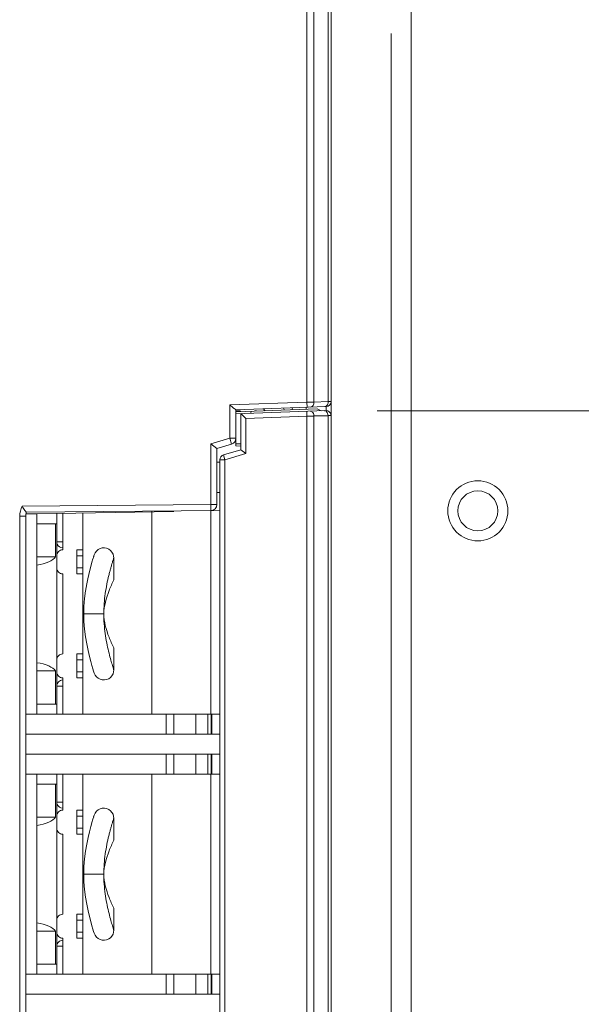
# Model space of a CAD drawing. Header units: millimetres. Extents: x -594 to 595, y -419 to 422.
# Tile 82 of 124: x -39 to -11, y 211 to 260. Entities that reach past the tile are written whole.
import ezdxf
from ezdxf.lldxf.tags import DXFTag

# ---------------------------------------------------------------- set-up
doc = ezdxf.new("R2010")
doc.units = ezdxf.units.MM
doc.header["$MEASUREMENT"] = 0
doc.layers.add('layer 1', color=7, linetype='Continuous')
tags = doc.linetypes.add('New Line158', pattern=[1, 0.5, -0.5]).pattern_tags.tags
tags[6:7] = [DXFTag(74, 4), DXFTag(75, 0), DXFTag(340, '0'), DXFTag(46, 1.0), DXFTag(50, 0.0), DXFTag(44, 0.0), DXFTag(45, 0.0)]
tags[4:5] = [DXFTag(74, 4), DXFTag(75, 0), DXFTag(340, '0'), DXFTag(46, 1.0), DXFTag(50, 0.0), DXFTag(44, 0.0), DXFTag(45, 0.0)]
tags = doc.linetypes.add('New Line163', pattern=[1, 0.5, -0.5]).pattern_tags.tags
tags[6:7] = [DXFTag(74, 4), DXFTag(75, 0), DXFTag(340, '0'), DXFTag(46, 1.0), DXFTag(50, 0.0), DXFTag(44, 0.0), DXFTag(45, 0.0)]
tags[4:5] = [DXFTag(74, 4), DXFTag(75, 0), DXFTag(340, '0'), DXFTag(46, 1.0), DXFTag(50, 0.0), DXFTag(44, 0.0), DXFTag(45, 0.0)]
tags = doc.linetypes.add('New Line175', pattern=[1.5, 1, -0.5]).pattern_tags.tags
tags[6:7] = [DXFTag(74, 4), DXFTag(75, 0), DXFTag(340, '0'), DXFTag(46, 1.0), DXFTag(50, 0.0), DXFTag(44, 0.0), DXFTag(45, 0.0)]
tags[4:5] = [DXFTag(74, 4), DXFTag(75, 0), DXFTag(340, '0'), DXFTag(46, 1.0), DXFTag(50, 0.0), DXFTag(44, 0.0), DXFTag(45, 0.0)]
tags = doc.linetypes.add('New Line63', pattern=[1, 0.5, -0.5]).pattern_tags.tags
tags[6:7] = [DXFTag(74, 4), DXFTag(75, 0), DXFTag(340, '0'), DXFTag(46, 1.0), DXFTag(50, 0.0), DXFTag(44, 0.0), DXFTag(45, 0.0)]
tags[4:5] = [DXFTag(74, 4), DXFTag(75, 0), DXFTag(340, '0'), DXFTag(46, 1.0), DXFTag(50, 0.0), DXFTag(44, 0.0), DXFTag(45, 0.0)]

msp = doc.modelspace()

# ---------------------------------------------------------------- linework, layer by layer
at = {"layer": 'layer 1', "lineweight": 9}
for points in [[(-23.8165, 49.7106), (-23.8165, 49.7106), (-23.8165, 297.2172), (-23.8165, 297.2172)], [(-25.0236, 241.0804), (-25.0236, 241.0804), (-25.0236, 297.0271), (-25.0236, 297.0271)], [(-24.6701, 297.0271), (-24.6701, 297.0271), (-24.6701, 241.0865), (-24.6701, 241.0865)], [(-23.963, 241.1112), (-23.963, 241.1112), (-23.963, 297.0024), (-23.963, 297.0024)], [(-25.0236, 241.0804), (-25.0236, 241.0804), (-28.8665, 240.9462), (-28.8665, 240.9462)], [(-24.8941, 241.0826), (-24.8941, 241.0826), (-25.0236, 241.0804), (-25.0236, 241.0804)], [(-25.0149, 240.8305), (-25.0149, 240.8305), (-25.0236, 241.0804), (-25.0236, 241.0804)], [(-24.6701, 241.0865), (-24.6701, 241.0865), (-24.8941, 241.0826), (-24.8941, 241.0826)], [(-23.963, 241.1112), (-23.963, 241.1112), (-24.6701, 241.0865), (-24.6701, 241.0865)], [(-24.0578, 240.8639), (-23.9232, 240.8686), (-23.8165, 240.9791), (-23.8165, 241.1138)], [(-23.9854, 240.9852), (-23.97, 241.025), (-23.9622, 241.0686), (-23.963, 241.1112)], [(-23.8165, 241.1138), (-23.8165, 241.1138), (-23.963, 241.1112), (-23.963, 241.1112)], [(-28.8665, 239.2805), (-28.8665, 239.2805), (-28.8665, 240.9462), (-28.8665, 240.9462)], [(-28.5707, 240.7063), (-28.5707, 240.7063), (-24.0578, 240.8639), (-24.0578, 240.8639)], [(-28.5665, 238.8984), (-28.5665, 238.8984), (-28.5665, 240.7065), (-28.5665, 240.7065)], [(-28.5665, 240.5064), (-28.5665, 240.5064), (-24.0752, 240.6632), (-24.0752, 240.6632)], [(-28.5665, 240.6565), (-28.5665, 240.6565), (-28.3663, 240.6565), (-28.3663, 240.6565)], [(-28.563, 240.6066), (-28.563, 240.6066), (-24.5169, 240.7478), (-24.5169, 240.7478)], [(-28.3663, 240.6565), (-28.3663, 240.6565), (-28.3412, 240.6143), (-28.3412, 240.6143)], [(-28.3165, 240.5151), (-28.3165, 240.5151), (-28.3165, 238.7065), (-28.3165, 238.7065)], [(-28.0665, 240.2737), (-28.0665, 240.2737), (-28.3165, 240.5151), (-28.3165, 240.5151)], [(-27.8165, 240.5326), (-27.8165, 240.5326), (-27.8004, 240.6332), (-27.8004, 240.6332)], [(-27.5421, 240.6565), (-27.5421, 240.6565), (-27.6306, 240.6565), (-27.6306, 240.6565)], [(-27.1897, 240.7546), (-27.1897, 240.7546), (-27.108, 240.6574), (-27.108, 240.6574)], [(-26.1467, 240.6909), (-26.1467, 240.6909), (-26.1924, 240.7894), (-26.1924, 240.7894)], [(-25.7365, 240.8053), (-25.7365, 240.8053), (-25.7837, 240.7036), (-25.7837, 240.7036)], [(-25.0542, 240.7291), (-25.0542, 240.7291), (-25.0542, 240.8291), (-25.0542, 240.8291)], [(-25.0323, 240.6298), (-25.0323, 240.6298), (-25.0236, 240.3799), (-25.0236, 240.3799)], [(-24.3168, 240.6548), (-24.3168, 240.6548), (-24.5165, 240.7479), (-24.5165, 240.7479)], [(-24.0578, 240.6632), (-24.0578, 240.6632), (-24.0578, 240.8641), (-24.0578, 240.8641)], [(-23.9906, 240.5387), (-23.9734, 240.4986), (-23.9637, 240.4544), (-23.963, 240.4108)], [(-25.0236, 240.3799), (-25.0236, 240.3799), (-28.0665, 240.2737), (-28.0665, 240.2737)], [(-28.0665, 238.5198), (-28.0665, 238.5198), (-28.0665, 240.2737), (-28.0665, 240.2737)], [(-24.6701, 240.3861), (-24.6701, 240.3861), (-25.0236, 240.3799), (-25.0236, 240.3799)], [(-25.0236, 240.3799), (-25.0236, 240.3799), (-25.0236, 64.633), (-25.0236, 64.633)], [(-24.6701, 64.6144), (-24.6701, 64.6144), (-24.6701, 240.3985), (-24.6701, 240.3985)], [(-24.6701, 240.3985), (-24.6701, 240.3985), (-23.963, 240.3985), (-23.963, 240.3985)], [(-23.8165, 240.4134), (-23.8165, 240.4134), (-23.963, 240.4108), (-23.963, 240.4108)], [(-23.963, 240.3985), (-23.963, 240.3985), (-23.963, 64.6144), (-23.963, 64.6144)], [(-28.8665, 239.2805), (-28.8665, 239.2805), (-29.8165, 238.9991), (-29.8165, 238.9991)], [(-28.8665, 239.2805), (-28.8665, 239.2805), (-28.5665, 239.2805), (-28.5665, 239.2805)], [(-28.7813, 238.9929), (-28.7813, 238.9929), (-28.8665, 239.2805), (-28.8665, 239.2805)], [(-28.7813, 238.9929), (-28.6539, 239.0306), (-28.5665, 239.1476), (-28.5665, 239.2805)], [(-29.8165, 235.9669), (-29.8165, 235.9669), (-29.8165, 238.9991), (-29.8165, 238.9991)], [(-29.5165, 238.7751), (-29.5165, 238.7751), (-29.8165, 238.9991), (-29.8165, 238.9991)], [(-28.7813, 238.9929), (-28.7813, 238.9929), (-29.5165, 238.7751), (-29.5165, 238.7751)], [(-29.5165, 238.7751), (-29.5165, 238.7751), (-29.5165, 235.9669), (-29.5165, 235.9669)], [(-28.3165, 238.7065), (-28.3165, 238.7065), (-29.1875, 238.4485), (-29.1875, 238.4485)], [(-28.3165, 239.0065), (-28.3165, 239.0065), (-28.5665, 239.0065), (-28.5665, 239.0065)], [(-28.3132, 238.894), (-28.3132, 238.894), (-28.5665, 238.8984), (-28.5665, 238.8984)], [(-28.3165, 238.7065), (-28.3165, 238.7065), (-28.0665, 238.5198), (-28.0665, 238.5198)], [(-29.5165, 238.0942), (-29.5165, 238.0942), (-29.3675, 238.0929), (-29.3675, 238.0929)], [(-29.1875, 238.4485), (-29.2937, 238.417), (-29.3665, 238.3195), (-29.3665, 238.2088)], [(-29.3665, 238.2088), (-29.3665, 238.2088), (-29.3665, 66.8042), (-29.3665, 66.8042)], [(-29.3665, 238.2088), (-29.3665, 238.2088), (-29.1165, 238.2088), (-29.1165, 238.2088)], [(-29.1165, 238.2088), (-29.1165, 238.2088), (-29.1875, 238.4485), (-29.1875, 238.4485)], [(-28.0665, 238.5198), (-28.0665, 238.5198), (-29.1165, 238.2088), (-29.1165, 238.2088)], [(-29.1165, 66.8042), (-29.1165, 66.8042), (-29.1165, 238.2088), (-29.1165, 238.2088)], [(-29.3665, 236.5684), (-29.3665, 236.5684), (-29.5165, 236.5671), (-29.5165, 236.5671)], [(-39.2406, 235.8847), (-39.3233, 235.7315), (-39.3665, 235.5602), (-39.3665, 235.3862)], [(-29.8165, 235.9669), (-29.8165, 235.9669), (-39.2406, 235.8847), (-39.2406, 235.8847)], [(-39.0393, 235.5864), (-39.0393, 235.5864), (-29.3665, 235.6708), (-29.3665, 235.6708)], [(-38.5165, 235.5065), (-38.5165, 235.5065), (-31.6665, 235.6261), (-31.6665, 235.6261)], [(-32.7665, 225.5065), (-32.7665, 225.5065), (-32.7665, 235.6201), (-32.7665, 235.6201)], [(-29.8139, 235.6669), (-29.8139, 235.6669), (-29.8165, 235.9669), (-29.8165, 235.9669)], [(-29.8165, 235.9669), (-29.8165, 235.9669), (-29.5165, 235.9669), (-29.5165, 235.9669)], [(-29.8165, 225.5065), (-29.8165, 225.5065), (-29.8165, 235.6669), (-29.8165, 235.6669)], [(-29.8139, 235.6669), (-29.6492, 235.6684), (-29.5165, 235.8023), (-29.5165, 235.9669)], [(-39.3665, 186.8367), (-39.3665, 186.8367), (-39.3665, 235.3862), (-39.3665, 235.3862)], [(-39.0665, 235.3862), (-39.0665, 235.3862), (-39.3665, 235.3862), (-39.3665, 235.3862)], [(-39.0393, 235.5864), (-39.0574, 235.5212), (-39.0665, 235.4539), (-39.0665, 235.3862)], [(-38.5165, 235.5065), (-38.5165, 235.5065), (-39.0665, 235.5065), (-39.0665, 235.5065)], [(-39.0665, 235.3862), (-39.0665, 235.3862), (-39.0665, 187.1315), (-39.0665, 187.1315)], [(-38.5165, 225.5065), (-38.5165, 225.5065), (-38.5165, 235.5065), (-38.5165, 235.5065)], [(-37.5165, 225.5065), (-37.5165, 225.5065), (-37.5165, 235.5239), (-37.5165, 235.5239)], [(-37.2165, 233.7065), (-37.2165, 233.7065), (-37.2165, 235.5292), (-37.2165, 235.5292)], [(-36.2165, 225.5065), (-36.2165, 225.5065), (-36.2165, 235.5466), (-36.2165, 235.5466)], [(-37.5165, 235.0065), (-37.5165, 235.0065), (-38.5165, 235.0065), (-38.5165, 235.0065)], [(-37.5708, 233.3565), (-37.5708, 233.3565), (-37.5708, 235.0065), (-37.5708, 235.0065)], [(-37.5165, 234.1065), (-37.5165, 234.1065), (-37.2165, 234.1065), (-37.2165, 234.1065)], [(-37.4937, 233.9917), (-37.4472, 233.8796), (-37.3379, 233.8065), (-37.2165, 233.8065)], [(-36.5165, 232.5065), (-36.5165, 232.5065), (-36.5165, 233.7065), (-36.5165, 233.7065)], [(-36.5165, 233.7065), (-36.5165, 233.7065), (-36.2165, 233.7065), (-36.2165, 233.7065)], [(-37.5708, 233.3565), (-37.5708, 233.3565), (-38.5165, 233.3565), (-38.5165, 233.3565)], [(-38.5165, 232.9416), (-38.0546, 233.0084), (-37.7015, 233.1633), (-37.5708, 233.3565)], [(-36.2165, 233.4065), (-36.2165, 233.4065), (-36.5165, 233.4065), (-36.5165, 233.4065)], [(-35.708, 233.2512), (-35.708, 233.2512), (-35.7579, 233.085), (-35.7579, 233.085)], [(-35.6718, 233.3676), (-35.6718, 233.3676), (-35.7089, 233.2482), (-35.7089, 233.2482)], [(-35.6422, 233.4603), (-35.6422, 233.4603), (-35.6726, 233.3651), (-35.6726, 233.3651)], [(-34.6665, 232.2065), (-34.6665, 232.2065), (-34.6665, 233.3066), (-34.6665, 233.3066)], [(-36.5165, 232.8065), (-36.5165, 232.8065), (-36.2165, 232.8065), (-36.2165, 232.8065)], [(-35.816, 232.881), (-35.816, 232.881), (-35.8838, 232.6251), (-35.8838, 232.6251)], [(-35.7568, 233.0886), (-35.7568, 233.0886), (-35.8172, 232.8768), (-35.8172, 232.8768)], [(-37.2165, 228.5065), (-37.2165, 228.5065), (-37.2165, 232.5065), (-37.2165, 232.5065)], [(-36.5165, 232.5065), (-36.5165, 232.5065), (-36.2165, 232.5065), (-36.2165, 232.5065)], [(-35.9526, 232.3364), (-35.9526, 232.3364), (-36.0211, 232.0048), (-36.0211, 232.0048)], [(-35.8827, 232.6293), (-35.8827, 232.6293), (-35.9536, 232.3323), (-35.9536, 232.3323)], [(-34.6665, 232.2065), (-34.6665, 232.2065), (-34.6685, 232.2023), (-34.6685, 232.2023)], [(-34.6665, 232.2065), (-34.6665, 232.2065), (-34.6683, 232.2028), (-34.6683, 232.2028)], [(-36.0204, 232.0085), (-36.0204, 232.0085), (-36.0809, 231.6494), (-36.0809, 231.6494)], [(-36.1273, 231.2762), (-36.1273, 231.2762), (-36.1569, 230.8854), (-36.1569, 230.8854)], [(-36.0804, 231.6526), (-36.0804, 231.6526), (-36.1275, 231.2736), (-36.1275, 231.2736)], [(-36.1569, 230.8854), (-36.1569, 230.8854), (-36.1665, 230.5065), (-36.1665, 230.5065)], [(-36.157, 230.8846), (-36.1632, 230.7604), (-36.1664, 230.636), (-36.1665, 230.5115)], [(-36.1569, 230.8872), (-36.1569, 230.8872), (-36.1569, 230.8863), (-36.1569, 230.8863)], [(-36.1665, 230.5065), (-36.1665, 230.5065), (-35.1665, 230.5065), (-35.1665, 230.5065)], [(-36.1665, 230.5065), (-36.1665, 230.3794), (-36.1633, 230.2524), (-36.1568, 230.1255)], [(-35.1665, 230.5065), (-35.1665, 230.4675), (-35.1662, 230.4284), (-35.1655, 230.3894)], [(-34.6685, 228.8107), (-34.6685, 228.8107), (-34.6665, 228.8065), (-34.6665, 228.8065)], [(-34.6665, 227.7064), (-34.6665, 227.7064), (-34.6665, 228.8065), (-34.6665, 228.8065)], [(-36.5165, 227.3065), (-36.5165, 227.3065), (-36.5165, 228.5065), (-36.5165, 228.5065)], [(-36.5165, 228.5065), (-36.5165, 228.5065), (-36.2165, 228.5065), (-36.2165, 228.5065)], [(-37.5708, 227.6565), (-37.7015, 227.8497), (-38.0546, 228.0046), (-38.5165, 228.0714)], [(-36.2165, 228.2065), (-36.2165, 228.2065), (-36.5165, 228.2065), (-36.5165, 228.2065)], [(-37.5708, 227.6565), (-37.5708, 227.6565), (-38.5165, 227.6565), (-38.5165, 227.6565)], [(-37.5708, 226.0065), (-37.5708, 226.0065), (-37.5708, 227.6565), (-37.5708, 227.6565)], [(-37.2165, 225.5065), (-37.2165, 225.5065), (-37.2165, 227.3065), (-37.2165, 227.3065)], [(-36.5165, 227.6065), (-36.5165, 227.6065), (-36.2165, 227.6065), (-36.2165, 227.6065)], [(-36.5165, 227.3065), (-36.5165, 227.3065), (-36.2165, 227.3065), (-36.2165, 227.3065)], [(-37.2165, 226.9065), (-37.2165, 226.9065), (-37.5165, 226.9065), (-37.5165, 226.9065)], [(-38.5165, 226.0065), (-38.5165, 226.0065), (-37.5165, 226.0065), (-37.5165, 226.0065)], [(-39.0665, 225.5065), (-39.0665, 225.5065), (-29.3665, 225.5065), (-29.3665, 225.5065)], [(-32.0539, 224.5065), (-32.0539, 224.5065), (-32.0539, 225.5065), (-32.0539, 225.5065)], [(-31.6665, 225.5065), (-31.6665, 225.5065), (-31.6665, 224.5065), (-31.6665, 224.5065)], [(-30.5625, 224.5065), (-30.5625, 224.5065), (-30.5625, 225.5065), (-30.5625, 225.5065)], [(-29.9638, 225.5065), (-29.9638, 225.5065), (-29.9638, 224.5065), (-29.9638, 224.5065)], [(-29.7996, 224.5065), (-29.7996, 224.5065), (-29.7996, 225.5065), (-29.7996, 225.5065)], [(-29.7784, 224.5065), (-29.7784, 224.5065), (-29.7784, 225.5065), (-29.7784, 225.5065)], [(-39.0665, 224.5065), (-39.0665, 224.5065), (-29.3665, 224.5065), (-29.3665, 224.5065)], [(-39.0665, 223.5065), (-39.0665, 223.5065), (-29.3665, 223.5065), (-29.3665, 223.5065)], [(-32.0539, 222.5065), (-32.0539, 222.5065), (-32.0539, 223.5065), (-32.0539, 223.5065)], [(-31.6665, 223.5065), (-31.6665, 223.5065), (-31.6665, 222.5065), (-31.6665, 222.5065)], [(-30.5625, 222.5065), (-30.5625, 222.5065), (-30.5625, 223.5065), (-30.5625, 223.5065)], [(-29.9638, 223.5065), (-29.9638, 223.5065), (-29.9638, 222.5065), (-29.9638, 222.5065)], [(-29.7996, 222.5065), (-29.7996, 222.5065), (-29.7996, 223.5065), (-29.7996, 223.5065)], [(-29.7784, 222.5065), (-29.7784, 222.5065), (-29.7784, 223.5065), (-29.7784, 223.5065)], [(-39.0665, 222.5065), (-39.0665, 222.5065), (-29.3665, 222.5065), (-29.3665, 222.5065)], [(-38.5165, 212.5065), (-38.5165, 212.5065), (-38.5165, 222.5065), (-38.5165, 222.5065)], [(-37.5165, 212.5065), (-37.5165, 212.5065), (-37.5165, 222.5065), (-37.5165, 222.5065)], [(-37.2165, 220.7065), (-37.2165, 220.7065), (-37.2165, 222.5065), (-37.2165, 222.5065)], [(-36.2165, 212.5065), (-36.2165, 212.5065), (-36.2165, 222.5065), (-36.2165, 222.5065)], [(-32.7665, 212.5065), (-32.7665, 212.5065), (-32.7665, 222.5065), (-32.7665, 222.5065)], [(-29.8165, 212.5065), (-29.8165, 212.5065), (-29.8165, 222.5065), (-29.8165, 222.5065)], [(-37.5165, 222.0065), (-37.5165, 222.0065), (-38.5165, 222.0065), (-38.5165, 222.0065)], [(-37.5708, 220.3565), (-37.5708, 220.3565), (-37.5708, 222.0065), (-37.5708, 222.0065)], [(-37.5165, 221.1065), (-37.5165, 221.1065), (-37.2165, 221.1065), (-37.2165, 221.1065)], [(-37.4937, 220.9917), (-37.4472, 220.8796), (-37.3379, 220.8065), (-37.2165, 220.8065)], [(-37.5708, 220.3565), (-37.5708, 220.3565), (-38.5165, 220.3565), (-38.5165, 220.3565)], [(-38.5165, 219.9416), (-38.0546, 220.0084), (-37.7015, 220.1633), (-37.5708, 220.3565)], [(-36.5165, 219.5065), (-36.5165, 219.5065), (-36.5165, 220.7065), (-36.5165, 220.7065)], [(-36.5165, 220.7065), (-36.5165, 220.7065), (-36.2165, 220.7065), (-36.2165, 220.7065)], [(-36.2165, 220.4065), (-36.2165, 220.4065), (-36.5165, 220.4065), (-36.5165, 220.4065)], [(-35.6718, 220.3676), (-35.6718, 220.3676), (-35.7089, 220.2482), (-35.7089, 220.2482)], [(-35.6422, 220.4603), (-35.6422, 220.4603), (-35.6726, 220.3651), (-35.6726, 220.3651)], [(-35.816, 219.881), (-35.816, 219.881), (-35.8838, 219.6251), (-35.8838, 219.6251)], [(-35.7568, 220.0886), (-35.7568, 220.0886), (-35.8172, 219.8768), (-35.8172, 219.8768)], [(-35.708, 220.2512), (-35.708, 220.2512), (-35.7579, 220.085), (-35.7579, 220.085)], [(-34.6665, 219.2065), (-34.6665, 219.2065), (-34.6665, 220.3066), (-34.6665, 220.3066)], [(-37.2165, 215.5065), (-37.2165, 215.5065), (-37.2165, 219.5065), (-37.2165, 219.5065)], [(-36.5165, 219.8065), (-36.5165, 219.8065), (-36.2165, 219.8065), (-36.2165, 219.8065)], [(-36.5165, 219.5065), (-36.5165, 219.5065), (-36.2165, 219.5065), (-36.2165, 219.5065)], [(-35.8827, 219.6293), (-35.8827, 219.6293), (-35.9536, 219.3323), (-35.9536, 219.3323)], [(-36.0204, 219.0085), (-36.0204, 219.0085), (-36.0809, 218.6494), (-36.0809, 218.6494)], [(-35.9526, 219.3364), (-35.9526, 219.3364), (-36.0211, 219.0048), (-36.0211, 219.0048)], [(-34.6665, 219.2065), (-34.6665, 219.2065), (-34.6685, 219.2023), (-34.6685, 219.2023)], [(-34.6665, 219.2065), (-34.6665, 219.2065), (-34.6683, 219.2028), (-34.6683, 219.2028)], [(-36.0804, 218.6526), (-36.0804, 218.6526), (-36.1275, 218.2736), (-36.1275, 218.2736)], [(-36.1569, 217.8854), (-36.1569, 217.8854), (-36.1665, 217.5065), (-36.1665, 217.5065)], [(-36.157, 217.8846), (-36.1632, 217.7604), (-36.1664, 217.636), (-36.1665, 217.5115)], [(-36.1273, 218.2762), (-36.1273, 218.2762), (-36.1569, 217.8854), (-36.1569, 217.8854)], [(-36.1569, 217.8872), (-36.1569, 217.8872), (-36.1569, 217.8863), (-36.1569, 217.8863)], [(-36.1665, 217.5065), (-36.1665, 217.5065), (-35.1665, 217.5065), (-35.1665, 217.5065)], [(-36.1665, 217.5065), (-36.1665, 217.3794), (-36.1633, 217.2524), (-36.1568, 217.1255)], [(-35.1665, 217.5065), (-35.1665, 217.4675), (-35.1662, 217.4284), (-35.1655, 217.3894)], [(-36.5165, 214.3065), (-36.5165, 214.3065), (-36.5165, 215.5065), (-36.5165, 215.5065)], [(-36.5165, 215.5065), (-36.5165, 215.5065), (-36.2165, 215.5065), (-36.2165, 215.5065)], [(-34.6685, 215.8107), (-34.6685, 215.8107), (-34.6665, 215.8065), (-34.6665, 215.8065)], [(-34.6665, 214.7064), (-34.6665, 214.7064), (-34.6665, 215.8065), (-34.6665, 215.8065)], [(-37.5708, 214.6565), (-37.7015, 214.8497), (-38.0546, 215.0046), (-38.5165, 215.0714)], [(-36.2165, 215.2065), (-36.2165, 215.2065), (-36.5165, 215.2065), (-36.5165, 215.2065)], [(-37.5708, 214.6565), (-37.5708, 214.6565), (-38.5165, 214.6565), (-38.5165, 214.6565)], [(-37.5708, 213.0065), (-37.5708, 213.0065), (-37.5708, 214.6565), (-37.5708, 214.6565)], [(-36.5165, 214.6065), (-36.5165, 214.6065), (-36.2165, 214.6065), (-36.2165, 214.6065)], [(-37.2165, 212.5065), (-37.2165, 212.5065), (-37.2165, 214.3065), (-37.2165, 214.3065)], [(-36.5165, 214.3065), (-36.5165, 214.3065), (-36.2165, 214.3065), (-36.2165, 214.3065)], [(-37.2165, 213.9065), (-37.2165, 213.9065), (-37.5165, 213.9065), (-37.5165, 213.9065)], [(-38.5165, 213.0065), (-38.5165, 213.0065), (-37.5165, 213.0065), (-37.5165, 213.0065)], [(-39.0665, 212.5065), (-39.0665, 212.5065), (-29.3665, 212.5065), (-29.3665, 212.5065)], [(-32.0539, 211.5065), (-32.0539, 211.5065), (-32.0539, 212.5065), (-32.0539, 212.5065)], [(-31.6665, 212.5065), (-31.6665, 212.5065), (-31.6665, 211.5065), (-31.6665, 211.5065)], [(-30.5625, 211.5065), (-30.5625, 211.5065), (-30.5625, 212.5065), (-30.5625, 212.5065)], [(-29.9638, 212.5065), (-29.9638, 212.5065), (-29.9638, 211.5065), (-29.9638, 211.5065)], [(-29.7996, 211.5065), (-29.7996, 211.5065), (-29.7996, 212.5065), (-29.7996, 212.5065)], [(-29.7784, 211.5065), (-29.7784, 211.5065), (-29.7784, 212.5065), (-29.7784, 212.5065)], [(-39.0665, 211.5065), (-39.0665, 211.5065), (-29.3665, 211.5065), (-29.3665, 211.5065)]]:
    msp.add_open_spline(points, degree=3, dxfattribs=at)
at = {"layer": 'layer 1', "linetype": 'New Line175', "lineweight": 9}
msp.add_open_spline([(-19.8124, 130.819), (-19.8124, 130.819), (-19.8124, 293.8484), (-19.8124, 293.8484)], degree=3, dxfattribs=at)
at = {"layer": 'layer 1', "color": 155, "lineweight": 9}
for points in [[(-20.8165, 259.5084), (-20.8165, 259.5084), (-20.8165, 4.9789), (-20.8165, 4.9789)], [(-20.8165, 258.9205), (-20.8165, 258.9205), (-20.8165, 5.0361), (-20.8165, 5.0361)]]:
    msp.add_open_spline(points, degree=3, dxfattribs=at)
at = {"layer": 'layer 1', "lineweight": 9}
for points, knots in [([(-24.6701, 241.0865), (-24.669, 241.0263), (-24.6806, 240.9633), (-24.7173, 240.912), (-24.7173, 240.912), (-24.7462, 240.8716), (-24.7907, 240.8383), (-24.8381, 240.8367)], [0, 0, 0, 0, 0.3333333, 0.3333333, 0.3333333, 0.3333333, 1, 1, 1, 1]), ([(-28.5707, 240.7063), (-28.5874, 240.7058), (-28.6008, 240.7193), (-28.614, 240.7313), (-28.614, 240.7313), (-28.639, 240.7541), (-28.6634, 240.7715), (-28.6875, 240.7907), (-28.6875, 240.7907), (-28.7168, 240.8141), (-28.7457, 240.8401), (-28.7745, 240.8655), (-28.7745, 240.8655), (-28.8053, 240.8927), (-28.8359, 240.9193), (-28.8665, 240.9462)], [0, 0, 0, 0, 0.2, 0.2, 0.2, 0.2, 0.4, 0.4, 0.4, 0.4, 0.6, 0.6, 0.6, 0.6, 1, 1, 1, 1]), ([(-24.6701, 240.3861), (-24.6712, 240.4486), (-24.6858, 240.5135), (-24.7265, 240.565), (-24.7265, 240.565), (-24.7585, 240.6054), (-24.8065, 240.6377), (-24.8556, 240.636)], [0, 0, 0, 0, 0.3333333, 0.3333333, 0.3333333, 0.3333333, 1, 1, 1, 1]), ([(-24.1485, 240.6607), (-24.1337, 240.6612), (-24.1189, 240.6586), (-24.1048, 240.6538), (-24.1048, 240.6538), (-24.0532, 240.6361), (-24.0119, 240.5883), (-23.9906, 240.5387)], [0, 0, 0, 0, 0.3333333, 0.3333333, 0.3333333, 0.3333333, 1, 1, 1, 1]), ([(-24.131, 240.8614), (-24.1168, 240.8619), (-24.1027, 240.8652), (-24.0894, 240.8706), (-24.0894, 240.8706), (-24.0412, 240.8902), (-24.004, 240.937), (-23.9854, 240.9852)], [0, 0, 0, 0, 0.3333333, 0.3333333, 0.3333333, 0.3333333, 1, 1, 1, 1]), ([(-23.8165, 240.4134), (-23.8165, 240.4812), (-23.8441, 240.5461), (-23.8928, 240.5932), (-23.8928, 240.5932), (-23.9416, 240.6403), (-24.0075, 240.6656), (-24.0752, 240.6632)], [0, 0, 0, 0, 0.3333333, 0.3333333, 0.3333333, 0.3333333, 1, 1, 1, 1]), ([(-39.2406, 235.8847), (-39.2188, 235.8485), (-39.1964, 235.8126), (-39.1734, 235.7772), (-39.1734, 235.7772), (-39.1311, 235.712), (-39.0866, 235.6482), (-39.0393, 235.5864)], [0, 0, 0, 0, 0.3333333, 0.3333333, 0.3333333, 0.3333333, 1, 1, 1, 1]), ([(-37.2165, 233.7065), (-37.2961, 233.7065), (-37.3724, 233.6749), (-37.4286, 233.6186), (-37.4286, 233.6186), (-37.4849, 233.5624), (-37.5165, 233.4861), (-37.5165, 233.4065)], [0, 0, 0, 0, 0.3333333, 0.3333333, 0.3333333, 0.3333333, 1, 1, 1, 1]), ([(-34.6665, 233.3066), (-34.6665, 233.3066), (-34.6746, 233.3959), (-34.6746, 233.3959), (-34.6746, 233.3959), (-34.6746, 233.3959), (-34.7052, 233.4994), (-34.7052, 233.4994), (-34.7052, 233.4994), (-34.7052, 233.4994), (-34.7584, 233.5951), (-34.7584, 233.5951), (-34.7584, 233.5951), (-34.7584, 233.5951), (-34.8318, 233.6781), (-34.8318, 233.6781), (-34.8318, 233.6781), (-34.8318, 233.6781), (-34.9222, 233.7428), (-34.9222, 233.7428), (-34.9222, 233.7428), (-34.9222, 233.7428), (-35.0243, 233.7859), (-35.0243, 233.7859), (-35.0243, 233.7859), (-35.0243, 233.7859), (-35.1329, 233.8055), (-35.1329, 233.8055), (-35.1329, 233.8055), (-35.1329, 233.8055), (-35.2416, 233.8009), (-35.2416, 233.8009), (-35.2416, 233.8009), (-35.2416, 233.8009), (-35.3483, 233.7723), (-35.3483, 233.7723), (-35.3483, 233.7723), (-35.3483, 233.7723), (-35.4464, 233.7209), (-35.4464, 233.7209), (-35.4464, 233.7209), (-35.4464, 233.7209), (-35.5305, 233.6492), (-35.5305, 233.6492), (-35.5305, 233.6492), (-35.5305, 233.6492), (-35.5969, 233.5607), (-35.5969, 233.5607), (-35.5969, 233.5607), (-35.5969, 233.5607), (-35.6422, 233.4603), (-35.6422, 233.4603)], [0, 0, 0, 0, 0.0714286, 0.0714286, 0.0714286, 0.0714286, 0.1428571, 0.1428571, 0.1428571, 0.1428571, 0.2142857, 0.2142857, 0.2142857, 0.2142857, 0.2857143, 0.2857143, 0.2857143, 0.2857143, 0.3571429, 0.3571429, 0.3571429, 0.3571429, 0.4285714, 0.4285714, 0.4285714, 0.4285714, 0.5, 0.5, 0.5, 0.5, 0.5714286, 0.5714286, 0.5714286, 0.5714286, 0.6428571, 0.6428571, 0.6428571, 0.6428571, 0.7142857, 0.7142857, 0.7142857, 0.7142857, 0.7857143, 0.7857143, 0.7857143, 0.7857143, 0.8571429, 0.8571429, 0.8571429, 0.8571429, 1, 1, 1, 1]), ([(-35.1665, 230.5065), (-35.1665, 230.6779), (-35.1601, 230.8494), (-35.1475, 231.0205), (-35.1475, 231.0205), (-35.1351, 231.1884), (-35.1168, 231.3558), (-35.0933, 231.5225), (-35.0933, 231.5225), (-35.0708, 231.6816), (-35.0434, 231.8399), (-35.0121, 231.9975), (-35.0121, 231.9975), (-34.9834, 232.1414), (-34.9514, 232.2846), (-34.9166, 232.4271), (-34.9166, 232.4271), (-34.9009, 232.4911), (-34.8847, 232.5549), (-34.868, 232.6186), (-34.868, 232.6186), (-34.8528, 232.6763), (-34.8372, 232.7339), (-34.8212, 232.7913), (-34.8212, 232.7913), (-34.8072, 232.8419), (-34.7928, 232.8923), (-34.7781, 232.9427), (-34.7781, 232.9427), (-34.7656, 232.9853), (-34.753, 233.0278), (-34.7402, 233.0703), (-34.7402, 233.0703), (-34.7299, 233.1043), (-34.7195, 233.1383), (-34.709, 233.1722), (-34.709, 233.1722), (-34.7013, 233.1969), (-34.6935, 233.2216), (-34.6857, 233.2463), (-34.6857, 233.2463), (-34.683, 233.255), (-34.6802, 233.2637), (-34.6774, 233.2725), (-34.6774, 233.2725), (-34.6754, 233.2788), (-34.6733, 233.285), (-34.6714, 233.2913), (-34.6714, 233.2913), (-34.6702, 233.2952), (-34.669, 233.299), (-34.6677, 233.3027), (-34.6677, 233.3027), (-34.6673, 233.304), (-34.6668, 233.3053), (-34.6665, 233.3066)], [0, 0, 0, 0, 0.0666667, 0.0666667, 0.0666667, 0.0666667, 0.1333333, 0.1333333, 0.1333333, 0.1333333, 0.2, 0.2, 0.2, 0.2, 0.2666667, 0.2666667, 0.2666667, 0.2666667, 0.3333333, 0.3333333, 0.3333333, 0.3333333, 0.4, 0.4, 0.4, 0.4, 0.4666667, 0.4666667, 0.4666667, 0.4666667, 0.5333333, 0.5333333, 0.5333333, 0.5333333, 0.6, 0.6, 0.6, 0.6, 0.6666667, 0.6666667, 0.6666667, 0.6666667, 0.7333333, 0.7333333, 0.7333333, 0.7333333, 0.8, 0.8, 0.8, 0.8, 0.8666667, 0.8666667, 0.8666667, 0.8666667, 1, 1, 1, 1]), ([(-37.5165, 232.8065), (-37.5165, 232.7269), (-37.4849, 232.6506), (-37.4286, 232.5944), (-37.4286, 232.5944), (-37.3724, 232.5381), (-37.2961, 232.5065), (-37.2165, 232.5065)], [0, 0, 0, 0, 0.3333333, 0.3333333, 0.3333333, 0.3333333, 1, 1, 1, 1]), ([(-34.6683, 232.2028), (-34.7517, 232.0273), (-34.8307, 231.8508), (-34.9026, 231.6691), (-34.9026, 231.6691), (-35.0495, 231.2974), (-35.1665, 230.9039), (-35.1665, 230.5065)], [0, 0, 0, 0, 0.3333333, 0.3333333, 0.3333333, 0.3333333, 1, 1, 1, 1]), ([(-36.1665, 230.5065), (-36.1665, 230.5065), (-36.1569, 230.1267), (-36.1569, 230.1267), (-36.1569, 230.1267), (-36.1569, 230.1267), (-36.1275, 229.7386), (-36.1275, 229.7386), (-36.1275, 229.7386), (-36.1275, 229.7386), (-36.0808, 229.363), (-36.0808, 229.363), (-36.0808, 229.363), (-36.0808, 229.363), (-36.0211, 229.0077), (-36.0211, 229.0077), (-36.0211, 229.0077), (-36.0211, 229.0077), (-35.9535, 228.6803), (-35.9535, 228.6803), (-35.9535, 228.6803), (-35.9535, 228.6803), (-35.8837, 228.3876), (-35.8837, 228.3876), (-35.8837, 228.3876), (-35.8837, 228.3876), (-35.8171, 228.1359), (-35.8171, 228.1359), (-35.8171, 228.1359), (-35.8171, 228.1359), (-35.7578, 227.9279), (-35.7578, 227.9279), (-35.7578, 227.9279), (-35.7578, 227.9279), (-35.7089, 227.7647), (-35.7089, 227.7647)], [0, 0, 0, 0, 0.1, 0.1, 0.1, 0.1, 0.2, 0.2, 0.2, 0.2, 0.3, 0.3, 0.3, 0.3, 0.4, 0.4, 0.4, 0.4, 0.5, 0.5, 0.5, 0.5, 0.6, 0.6, 0.6, 0.6, 0.7, 0.7, 0.7, 0.7, 0.8, 0.8, 0.8, 0.8, 1, 1, 1, 1]), ([(-35.1665, 230.5065), (-35.1665, 230.1101), (-35.0501, 229.7175), (-34.9037, 229.3467), (-34.9037, 229.3467), (-34.8316, 229.1642), (-34.7523, 228.9869), (-34.6685, 228.8107)], [0, 0, 0, 0, 0.3333333, 0.3333333, 0.3333333, 0.3333333, 1, 1, 1, 1]), ([(-34.6665, 227.7064), (-34.6728, 227.7253), (-34.6787, 227.7444), (-34.6847, 227.7634), (-34.6847, 227.7634), (-34.692, 227.7868), (-34.6994, 227.8101), (-34.7067, 227.8335), (-34.7067, 227.8335), (-34.7167, 227.8655), (-34.7265, 227.8977), (-34.7363, 227.9298), (-34.7363, 227.9298), (-34.7629, 228.0177), (-34.7887, 228.1059), (-34.8136, 228.1944), (-34.8136, 228.1944), (-34.8459, 228.3094), (-34.8766, 228.425), (-34.9055, 228.541), (-34.9055, 228.541), (-34.9394, 228.6772), (-34.9708, 228.814), (-34.9991, 228.9514), (-34.9991, 228.9514), (-35.0303, 229.1026), (-35.0578, 229.2546), (-35.081, 229.4073), (-35.081, 229.4073), (-35.1055, 229.568), (-35.1251, 229.7295), (-35.1394, 229.8915), (-35.1394, 229.8915), (-35.1539, 230.0571), (-35.1627, 230.2232), (-35.1655, 230.3894)], [0, 0, 0, 0, 0.1, 0.1, 0.1, 0.1, 0.2, 0.2, 0.2, 0.2, 0.3, 0.3, 0.3, 0.3, 0.4, 0.4, 0.4, 0.4, 0.5, 0.5, 0.5, 0.5, 0.6, 0.6, 0.6, 0.6, 0.7, 0.7, 0.7, 0.7, 0.8, 0.8, 0.8, 0.8, 1, 1, 1, 1]), ([(-37.2165, 228.5065), (-37.2961, 228.5065), (-37.3724, 228.4749), (-37.4286, 228.4186), (-37.4286, 228.4186), (-37.4849, 228.3624), (-37.5165, 228.2861), (-37.5165, 228.2065)], [0, 0, 0, 0, 0.3333333, 0.3333333, 0.3333333, 0.3333333, 1, 1, 1, 1]), ([(-35.7089, 227.7647), (-35.7089, 227.7647), (-35.6725, 227.6478), (-35.6725, 227.6478), (-35.6725, 227.6478), (-35.6725, 227.6478), (-35.6422, 227.5527), (-35.6422, 227.5527)], [0, 0, 0, 0, 0.3333333, 0.3333333, 0.3333333, 0.3333333, 1, 1, 1, 1]), ([(-37.5165, 227.6065), (-37.5165, 227.5269), (-37.4849, 227.4506), (-37.4286, 227.3944), (-37.4286, 227.3944), (-37.3724, 227.3381), (-37.2961, 227.3065), (-37.2165, 227.3065)], [0, 0, 0, 0, 0.3333333, 0.3333333, 0.3333333, 0.3333333, 1, 1, 1, 1]), ([(-35.6422, 227.5527), (-35.6422, 227.5527), (-35.5969, 227.4523), (-35.5969, 227.4523), (-35.5969, 227.4523), (-35.5969, 227.4523), (-35.5305, 227.3638), (-35.5305, 227.3638), (-35.5305, 227.3638), (-35.5305, 227.3638), (-35.4464, 227.2921), (-35.4464, 227.2921), (-35.4464, 227.2921), (-35.4464, 227.2921), (-35.3483, 227.2406), (-35.3483, 227.2406), (-35.3483, 227.2406), (-35.3483, 227.2406), (-35.2416, 227.2121), (-35.2416, 227.2121), (-35.2416, 227.2121), (-35.2416, 227.2121), (-35.1329, 227.2075), (-35.1329, 227.2075), (-35.1329, 227.2075), (-35.1329, 227.2075), (-35.0243, 227.2271), (-35.0243, 227.2271), (-35.0243, 227.2271), (-35.0243, 227.2271), (-34.9222, 227.2702), (-34.9222, 227.2702), (-34.9222, 227.2702), (-34.9222, 227.2702), (-34.8318, 227.3349), (-34.8318, 227.3349), (-34.8318, 227.3349), (-34.8318, 227.3349), (-34.7584, 227.4178), (-34.7584, 227.4178), (-34.7584, 227.4178), (-34.7584, 227.4178), (-34.7052, 227.5136), (-34.7052, 227.5136), (-34.7052, 227.5136), (-34.7052, 227.5136), (-34.6746, 227.6171), (-34.6746, 227.6171), (-34.6746, 227.6171), (-34.6746, 227.6171), (-34.6665, 227.7064), (-34.6665, 227.7064)], [0, 0, 0, 0, 0.0714286, 0.0714286, 0.0714286, 0.0714286, 0.1428571, 0.1428571, 0.1428571, 0.1428571, 0.2142857, 0.2142857, 0.2142857, 0.2142857, 0.2857143, 0.2857143, 0.2857143, 0.2857143, 0.3571429, 0.3571429, 0.3571429, 0.3571429, 0.4285714, 0.4285714, 0.4285714, 0.4285714, 0.5, 0.5, 0.5, 0.5, 0.5714286, 0.5714286, 0.5714286, 0.5714286, 0.6428571, 0.6428571, 0.6428571, 0.6428571, 0.7142857, 0.7142857, 0.7142857, 0.7142857, 0.7857143, 0.7857143, 0.7857143, 0.7857143, 0.8571429, 0.8571429, 0.8571429, 0.8571429, 1, 1, 1, 1]), ([(-37.2165, 227.2065), (-37.2961, 227.2065), (-37.3724, 227.1749), (-37.4286, 227.1186), (-37.4286, 227.1186), (-37.4849, 227.0624), (-37.5165, 226.9861), (-37.5165, 226.9065)], [0, 0, 0, 0, 0.3333333, 0.3333333, 0.3333333, 0.3333333, 1, 1, 1, 1]), ([(-37.2165, 220.7065), (-37.2961, 220.7065), (-37.3724, 220.6749), (-37.4286, 220.6186), (-37.4286, 220.6186), (-37.4849, 220.5624), (-37.5165, 220.4861), (-37.5165, 220.4065)], [0, 0, 0, 0, 0.3333333, 0.3333333, 0.3333333, 0.3333333, 1, 1, 1, 1]), ([(-34.6665, 220.3066), (-34.6665, 220.3066), (-34.6746, 220.3959), (-34.6746, 220.3959), (-34.6746, 220.3959), (-34.6746, 220.3959), (-34.7052, 220.4994), (-34.7052, 220.4994), (-34.7052, 220.4994), (-34.7052, 220.4994), (-34.7584, 220.5951), (-34.7584, 220.5951), (-34.7584, 220.5951), (-34.7584, 220.5951), (-34.8318, 220.6781), (-34.8318, 220.6781), (-34.8318, 220.6781), (-34.8318, 220.6781), (-34.9222, 220.7428), (-34.9222, 220.7428), (-34.9222, 220.7428), (-34.9222, 220.7428), (-35.0243, 220.7859), (-35.0243, 220.7859), (-35.0243, 220.7859), (-35.0243, 220.7859), (-35.1329, 220.8055), (-35.1329, 220.8055), (-35.1329, 220.8055), (-35.1329, 220.8055), (-35.2416, 220.8009), (-35.2416, 220.8009), (-35.2416, 220.8009), (-35.2416, 220.8009), (-35.3483, 220.7723), (-35.3483, 220.7723), (-35.3483, 220.7723), (-35.3483, 220.7723), (-35.4464, 220.7209), (-35.4464, 220.7209), (-35.4464, 220.7209), (-35.4464, 220.7209), (-35.5305, 220.6492), (-35.5305, 220.6492), (-35.5305, 220.6492), (-35.5305, 220.6492), (-35.5969, 220.5607), (-35.5969, 220.5607), (-35.5969, 220.5607), (-35.5969, 220.5607), (-35.6422, 220.4603), (-35.6422, 220.4603)], [0, 0, 0, 0, 0.0714286, 0.0714286, 0.0714286, 0.0714286, 0.1428571, 0.1428571, 0.1428571, 0.1428571, 0.2142857, 0.2142857, 0.2142857, 0.2142857, 0.2857143, 0.2857143, 0.2857143, 0.2857143, 0.3571429, 0.3571429, 0.3571429, 0.3571429, 0.4285714, 0.4285714, 0.4285714, 0.4285714, 0.5, 0.5, 0.5, 0.5, 0.5714286, 0.5714286, 0.5714286, 0.5714286, 0.6428571, 0.6428571, 0.6428571, 0.6428571, 0.7142857, 0.7142857, 0.7142857, 0.7142857, 0.7857143, 0.7857143, 0.7857143, 0.7857143, 0.8571429, 0.8571429, 0.8571429, 0.8571429, 1, 1, 1, 1]), ([(-35.1665, 217.5065), (-35.1665, 217.6779), (-35.1601, 217.8494), (-35.1475, 218.0205), (-35.1475, 218.0205), (-35.1351, 218.1884), (-35.1168, 218.3558), (-35.0933, 218.5225), (-35.0933, 218.5225), (-35.0708, 218.6816), (-35.0434, 218.8399), (-35.0121, 218.9975), (-35.0121, 218.9975), (-34.9834, 219.1414), (-34.9514, 219.2846), (-34.9166, 219.4271), (-34.9166, 219.4271), (-34.9009, 219.4911), (-34.8847, 219.5549), (-34.868, 219.6186), (-34.868, 219.6186), (-34.8528, 219.6763), (-34.8372, 219.7339), (-34.8212, 219.7913), (-34.8212, 219.7913), (-34.8072, 219.8419), (-34.7928, 219.8923), (-34.7781, 219.9427), (-34.7781, 219.9427), (-34.7656, 219.9853), (-34.753, 220.0278), (-34.7402, 220.0703), (-34.7402, 220.0703), (-34.7299, 220.1043), (-34.7195, 220.1383), (-34.709, 220.1722), (-34.709, 220.1722), (-34.7013, 220.1969), (-34.6935, 220.2216), (-34.6857, 220.2463), (-34.6857, 220.2463), (-34.683, 220.255), (-34.6802, 220.2637), (-34.6774, 220.2725), (-34.6774, 220.2725), (-34.6754, 220.2788), (-34.6733, 220.285), (-34.6714, 220.2913), (-34.6714, 220.2913), (-34.6702, 220.2952), (-34.669, 220.299), (-34.6677, 220.3027), (-34.6677, 220.3027), (-34.6673, 220.304), (-34.6668, 220.3053), (-34.6665, 220.3066)], [0, 0, 0, 0, 0.0666667, 0.0666667, 0.0666667, 0.0666667, 0.1333333, 0.1333333, 0.1333333, 0.1333333, 0.2, 0.2, 0.2, 0.2, 0.2666667, 0.2666667, 0.2666667, 0.2666667, 0.3333333, 0.3333333, 0.3333333, 0.3333333, 0.4, 0.4, 0.4, 0.4, 0.4666667, 0.4666667, 0.4666667, 0.4666667, 0.5333333, 0.5333333, 0.5333333, 0.5333333, 0.6, 0.6, 0.6, 0.6, 0.6666667, 0.6666667, 0.6666667, 0.6666667, 0.7333333, 0.7333333, 0.7333333, 0.7333333, 0.8, 0.8, 0.8, 0.8, 0.8666667, 0.8666667, 0.8666667, 0.8666667, 1, 1, 1, 1]), ([(-37.5165, 219.8065), (-37.5165, 219.7269), (-37.4849, 219.6506), (-37.4286, 219.5944), (-37.4286, 219.5944), (-37.3724, 219.5381), (-37.2961, 219.5065), (-37.2165, 219.5065)], [0, 0, 0, 0, 0.3333333, 0.3333333, 0.3333333, 0.3333333, 1, 1, 1, 1]), ([(-34.6683, 219.2028), (-34.7517, 219.0273), (-34.8307, 218.8508), (-34.9026, 218.6691), (-34.9026, 218.6691), (-35.0495, 218.2974), (-35.1665, 217.9039), (-35.1665, 217.5065)], [0, 0, 0, 0, 0.3333333, 0.3333333, 0.3333333, 0.3333333, 1, 1, 1, 1]), ([(-36.1665, 217.5065), (-36.1665, 217.5065), (-36.1569, 217.1267), (-36.1569, 217.1267), (-36.1569, 217.1267), (-36.1569, 217.1267), (-36.1275, 216.7386), (-36.1275, 216.7386), (-36.1275, 216.7386), (-36.1275, 216.7386), (-36.0808, 216.363), (-36.0808, 216.363), (-36.0808, 216.363), (-36.0808, 216.363), (-36.0211, 216.0077), (-36.0211, 216.0077), (-36.0211, 216.0077), (-36.0211, 216.0077), (-35.9535, 215.6803), (-35.9535, 215.6803), (-35.9535, 215.6803), (-35.9535, 215.6803), (-35.8837, 215.3876), (-35.8837, 215.3876), (-35.8837, 215.3876), (-35.8837, 215.3876), (-35.8171, 215.1359), (-35.8171, 215.1359), (-35.8171, 215.1359), (-35.8171, 215.1359), (-35.7578, 214.9279), (-35.7578, 214.9279), (-35.7578, 214.9279), (-35.7578, 214.9279), (-35.7089, 214.7647), (-35.7089, 214.7647)], [0, 0, 0, 0, 0.1, 0.1, 0.1, 0.1, 0.2, 0.2, 0.2, 0.2, 0.3, 0.3, 0.3, 0.3, 0.4, 0.4, 0.4, 0.4, 0.5, 0.5, 0.5, 0.5, 0.6, 0.6, 0.6, 0.6, 0.7, 0.7, 0.7, 0.7, 0.8, 0.8, 0.8, 0.8, 1, 1, 1, 1]), ([(-35.1665, 217.5065), (-35.1665, 217.1101), (-35.0501, 216.7175), (-34.9037, 216.3467), (-34.9037, 216.3467), (-34.8316, 216.1642), (-34.7523, 215.9869), (-34.6685, 215.8107)], [0, 0, 0, 0, 0.3333333, 0.3333333, 0.3333333, 0.3333333, 1, 1, 1, 1]), ([(-34.6665, 214.7064), (-34.6728, 214.7253), (-34.6787, 214.7444), (-34.6847, 214.7634), (-34.6847, 214.7634), (-34.692, 214.7868), (-34.6994, 214.8101), (-34.7067, 214.8335), (-34.7067, 214.8335), (-34.7167, 214.8655), (-34.7265, 214.8977), (-34.7363, 214.9298), (-34.7363, 214.9298), (-34.7629, 215.0177), (-34.7887, 215.1059), (-34.8136, 215.1944), (-34.8136, 215.1944), (-34.8459, 215.3094), (-34.8766, 215.425), (-34.9055, 215.541), (-34.9055, 215.541), (-34.9394, 215.6772), (-34.9708, 215.814), (-34.9991, 215.9514), (-34.9991, 215.9514), (-35.0303, 216.1026), (-35.0578, 216.2546), (-35.081, 216.4073), (-35.081, 216.4073), (-35.1055, 216.568), (-35.1251, 216.7295), (-35.1394, 216.8915), (-35.1394, 216.8915), (-35.1539, 217.0571), (-35.1627, 217.2232), (-35.1655, 217.3894)], [0, 0, 0, 0, 0.1, 0.1, 0.1, 0.1, 0.2, 0.2, 0.2, 0.2, 0.3, 0.3, 0.3, 0.3, 0.4, 0.4, 0.4, 0.4, 0.5, 0.5, 0.5, 0.5, 0.6, 0.6, 0.6, 0.6, 0.7, 0.7, 0.7, 0.7, 0.8, 0.8, 0.8, 0.8, 1, 1, 1, 1]), ([(-37.2165, 215.5065), (-37.2961, 215.5065), (-37.3724, 215.4749), (-37.4286, 215.4186), (-37.4286, 215.4186), (-37.4849, 215.3624), (-37.5165, 215.2861), (-37.5165, 215.2065)], [0, 0, 0, 0, 0.3333333, 0.3333333, 0.3333333, 0.3333333, 1, 1, 1, 1]), ([(-37.5165, 214.6065), (-37.5165, 214.5269), (-37.4849, 214.4506), (-37.4286, 214.3944), (-37.4286, 214.3944), (-37.3724, 214.3381), (-37.2961, 214.3065), (-37.2165, 214.3065)], [0, 0, 0, 0, 0.3333333, 0.3333333, 0.3333333, 0.3333333, 1, 1, 1, 1]), ([(-35.7089, 214.7647), (-35.7089, 214.7647), (-35.6725, 214.6478), (-35.6725, 214.6478), (-35.6725, 214.6478), (-35.6725, 214.6478), (-35.6422, 214.5527), (-35.6422, 214.5527)], [0, 0, 0, 0, 0.3333333, 0.3333333, 0.3333333, 0.3333333, 1, 1, 1, 1]), ([(-35.6422, 214.5527), (-35.6422, 214.5527), (-35.5969, 214.4523), (-35.5969, 214.4523), (-35.5969, 214.4523), (-35.5969, 214.4523), (-35.5305, 214.3638), (-35.5305, 214.3638), (-35.5305, 214.3638), (-35.5305, 214.3638), (-35.4464, 214.2921), (-35.4464, 214.2921), (-35.4464, 214.2921), (-35.4464, 214.2921), (-35.3483, 214.2406), (-35.3483, 214.2406), (-35.3483, 214.2406), (-35.3483, 214.2406), (-35.2416, 214.2121), (-35.2416, 214.2121), (-35.2416, 214.2121), (-35.2416, 214.2121), (-35.1329, 214.2075), (-35.1329, 214.2075), (-35.1329, 214.2075), (-35.1329, 214.2075), (-35.0243, 214.2271), (-35.0243, 214.2271), (-35.0243, 214.2271), (-35.0243, 214.2271), (-34.9222, 214.2702), (-34.9222, 214.2702), (-34.9222, 214.2702), (-34.9222, 214.2702), (-34.8318, 214.3349), (-34.8318, 214.3349), (-34.8318, 214.3349), (-34.8318, 214.3349), (-34.7584, 214.4178), (-34.7584, 214.4178), (-34.7584, 214.4178), (-34.7584, 214.4178), (-34.7052, 214.5136), (-34.7052, 214.5136), (-34.7052, 214.5136), (-34.7052, 214.5136), (-34.6746, 214.6171), (-34.6746, 214.6171), (-34.6746, 214.6171), (-34.6746, 214.6171), (-34.6665, 214.7064), (-34.6665, 214.7064)], [0, 0, 0, 0, 0.0714286, 0.0714286, 0.0714286, 0.0714286, 0.1428571, 0.1428571, 0.1428571, 0.1428571, 0.2142857, 0.2142857, 0.2142857, 0.2142857, 0.2857143, 0.2857143, 0.2857143, 0.2857143, 0.3571429, 0.3571429, 0.3571429, 0.3571429, 0.4285714, 0.4285714, 0.4285714, 0.4285714, 0.5, 0.5, 0.5, 0.5, 0.5714286, 0.5714286, 0.5714286, 0.5714286, 0.6428571, 0.6428571, 0.6428571, 0.6428571, 0.7142857, 0.7142857, 0.7142857, 0.7142857, 0.7857143, 0.7857143, 0.7857143, 0.7857143, 0.8571429, 0.8571429, 0.8571429, 0.8571429, 1, 1, 1, 1]), ([(-37.2165, 214.2065), (-37.2961, 214.2065), (-37.3724, 214.1749), (-37.4286, 214.1186), (-37.4286, 214.1186), (-37.4849, 214.0624), (-37.5165, 213.9861), (-37.5165, 213.9065)], [0, 0, 0, 0, 0.3333333, 0.3333333, 0.3333333, 0.3333333, 1, 1, 1, 1])]:
    msp.add_open_spline(points, degree=3, knots=knots, dxfattribs=at)
at = {"layer": 'layer 1', "linetype": 'New Line63', "lineweight": 9}
msp.add_open_spline([(-2.6874, 240.6565), (-2.6874, 240.6565), (-21.5124, 240.6565), (-21.5124, 240.6565)], degree=3, dxfattribs=at)
at = {"layer": 'layer 1', "linetype": 'New Line158', "lineweight": 9}
msp.add_open_spline([(-14.9874, 235.6565), (-14.9874, 236.485), (-15.6589, 237.1565), (-16.4874, 237.1565), (-16.4874, 237.1565), (-17.3158, 237.1565), (-17.9874, 236.485), (-17.9874, 235.6565), (-17.9874, 235.6565), (-17.9874, 234.8281), (-17.3158, 234.1565), (-16.4874, 234.1565), (-16.4874, 234.1565), (-15.6589, 234.1565), (-14.9874, 234.8281), (-14.9874, 235.6565)], degree=3, knots=[0, 0, 0, 0, 0.2, 0.2, 0.2, 0.2, 0.4, 0.4, 0.4, 0.4, 0.6, 0.6, 0.6, 0.6, 1, 1, 1, 1], dxfattribs=at)
at = {"layer": 'layer 1', "linetype": 'New Line163', "lineweight": 9}
msp.add_open_spline([(-15.4874, 235.6565), (-15.4874, 236.2088), (-15.9351, 236.6565), (-16.4874, 236.6565), (-16.4874, 236.6565), (-17.0396, 236.6565), (-17.4874, 236.2088), (-17.4874, 235.6565), (-17.4874, 235.6565), (-17.4874, 235.1043), (-17.0396, 234.6565), (-16.4874, 234.6565), (-16.4874, 234.6565), (-15.9351, 234.6565), (-15.4874, 235.1042), (-15.4874, 235.6565)], degree=3, knots=[0, 0, 0, 0, 0.2, 0.2, 0.2, 0.2, 0.4, 0.4, 0.4, 0.4, 0.6, 0.6, 0.6, 0.6, 1, 1, 1, 1], dxfattribs=at)

doc.saveas('drawing.dxf')
